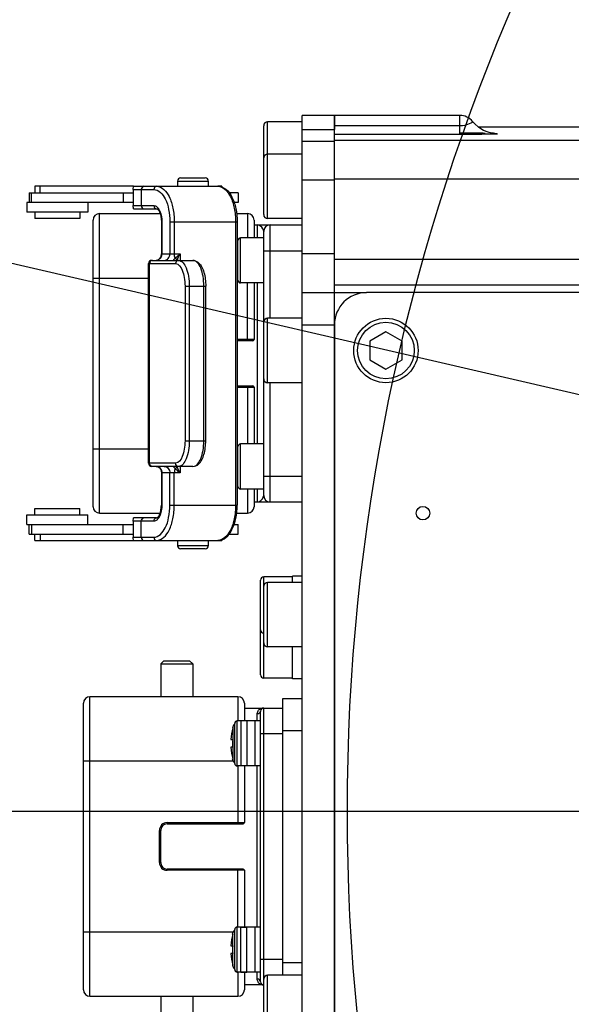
# Model space of a CAD drawing. Header units: millimetres. Extents: x 0 to 12486, y 0 to 8400.
# Tile 41 of 111: x 6069 to 6155, y 1956 to 2109. Entities that reach past the tile are written whole.
import ezdxf

# ---------------------------------------------------------------- set-up
doc = ezdxf.new("R2010")
doc.units = ezdxf.units.MM
doc.header["$LTSCALE"] = 653.4
doc.layers.get('0').update_dxf_attribs({"linetype": 'CONTINUOUS'})
for name, color, linetype in [('03__ASM_ALL_CURVES', 7, 'CONTINUOUS'), ('304103000046DXF_CONTINUOUS_LINE', 7, 'CONTINUOUS'), ('304105000066DXF_CONTINUOUS_LINE', 7, 'CONTINUOUS'), ('304105000241DXF_CONTINUOUS_LINE', 7, 'CONTINUOUS'), ('304105000483DXF_CONTINUOUS_LINE', 7, 'CONTINUOUS'), ('304106000002DXF_CONTINUOUS_LINE', 7, 'CONTINUOUS'), ('304110000234DXF_CONTINUOUS_LINE', 7, 'CONTINUOUS'), ('304204000093DXF_CONTINUOUS_LINE', 7, 'CONTINUOUS'), ('501023000017DXF_CONTINUOUS_LINE', 7, 'CONTINUOUS'), ('501023000027DXF_CONTINUOUS_LINE', 7, 'CONTINUOUS'), ('501023000069DXF_CONTINUOUS_LINE', 7, 'CONTINUOUS'), ('DRW0004_DXF_DIMENSION', 7, 'CONTINUOUS')]:
    doc.layers.add(name, color=color, linetype=linetype)
doc.styles.get("Standard").update_dxf_attribs({"font": 'txt', "width": 0.7})
doc.dimstyles.new('DIMSTYLE_1', dxfattribs={"dimtxt": 100, "dimasz": 60, "dimexe": 1.5, "dimexo": 0, "dimgap": 2.5, "dimtad": 0, "dimtih": 1, "dimtoh": 1, "dimdec": 1, "dimdsep": 46, "dimtxsty": 'Standard', "dimblk": '_FILLED', "dimblk1": '_FILLED', "dimblk2": '_FILLED', "dimcen": 0.09, "dimclrt": 5, "dimazin": 2, "dimtp": 0.5, "dimtm": 0.5, "dimtfac": 1, "dimtdec": 65535, "dimtofl": 0, "dimtmove": 0, "dimatfit": 3, "dimldrblk": '_FILLED', "dimfxl": 0, "dimtolj": 1, "dimarcsym": 0})
doc.dimstyles.new('DIMSTYLE_4', dxfattribs={"dimtxt": 100, "dimasz": 60, "dimexe": 1.5, "dimexo": 0, "dimtad": 1, "dimdsep": 46, "dimtxsty": 'Standard', "dimblk": '_FILLED', "dimblk1": '_FILLED', "dimblk2": '_FILLED', "dimcen": 0.09, "dimclrt": 5, "dimazin": 2, "dimtp": 0.8, "dimtm": 0.8, "dimtfac": 1, "dimtofl": 0, "dimtmove": 0, "dimatfit": 3, "dimldrblk": '_FILLED', "dimfxl": 0, "dimtolj": 1, "dimarcsym": 0})

# ---------------------------------------------------------------- blocks, each defined once
blk = doc.blocks.new('*D1')
at = {"layer": 'DRW0004_DXF_DIMENSION', "color": 2, "linetype": 'Continuous'}
for start, end in [(285.87612, 360), (193, 267.29739)]:
    blk.add_arc((6436.31, 1986.42), 862.67, start, end, dxfattribs=at)
for points in [[(7303.89, 1926.21), (7298.98, 1986.42), (7289.9, 1926.7)], [(5618.03, 1736.22), (5595.75, 1792.36), (5604.51, 1732.6)]]:
    blk.add_solid(points, dxfattribs=at)
at = {"layer": 'DRW0004_DXF_DIMENSION', "color": 5, "linetype": 'Continuous', "insert": (6533.97, 1179.3), "char_height": 100, "width": 276.6667, "attachment_point": 2, "line_spacing_factor": 0.9}
blk.add_mtext('167\\fgdt;{\\fgdt;~}', dxfattribs=at)
blk = doc.blocks.new('_FILLED')
at = {"color": 0, "linetype": 'ByBlock'}
blk.add_solid([(0, 0), (-1, 0.1167), (-1, -0.1167)], dxfattribs=at)
blk = doc.blocks.new('*D2')
at = {"layer": 'DRW0004_DXF_DIMENSION', "color": 2, "linetype": 'Continuous'}
for start, end in [(92.70261, 167), (0, 74.12388)]:
    blk.add_arc((6436.31, 1986.42), 862.67, start, end, dxfattribs=at)
for points in [[(5604.51, 2240.25), (5595.75, 2180.48), (5618.03, 2236.63)], [(7289.9, 2046.14), (7298.98, 1986.42), (7303.89, 2046.63)]]:
    blk.add_solid(points, dxfattribs=at)
at = {"layer": 'DRW0004_DXF_DIMENSION', "color": 5, "linetype": 'Continuous', "insert": (6533.97, 2893.55), "char_height": 100, "width": 276.6667, "attachment_point": 2, "line_spacing_factor": 0.9}
blk.add_mtext('167\\fgdt;{\\fgdt;~}', dxfattribs=at)
blk = doc.blocks.new('*D8')
at = {"layer": 'DRW0004_DXF_DIMENSION', "color": 2, "linetype": 'Continuous'}
for p, q in [((6436.31, 1986.42), (5322.28, 2896.33)), ((6057.42, 2295.89), (6057.42, 2295.89)), ((6057.42, 2295.89), (6436.31, 1986.42))]:
    blk.add_line(p, q, dxfattribs=at)
at = {"layer": 'DRW0004_DXF_DIMENSION', "color": 2, "linetype": 'Continuous', "xscale": 60, "yscale": 60, "zscale": 60, "rotation": 320.7594336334}
blk.add_blockref('_FILLED', (6057.42, 2295.89), dxfattribs=at)
at = {"layer": 'DRW0004_DXF_DIMENSION', "color": 5, "linetype": 'Continuous', "insert": (5780.85, 2683.18), "char_height": 100, "width": 490, "attachment_point": 3, "rotation": 320.7589, "line_spacing_factor": 0.9}
blk.add_mtext('R489.22', dxfattribs=at)

msp = doc.modelspace()

# ---------------------------------------------------------------- linework, layer by layer
at = {"color": 2, "linetype": 'Continuous'}
msp.add_line((6436.31, 1986.422), (4631.407, 2403.117), dxfattribs=at)
for radius in [489.216, 316]:
    msp.add_circle((6436.31, 1986.422), radius, dxfattribs=at)
at = {"layer": '03__ASM_ALL_CURVES', "color": 4, "linetype": 'Continuous'}
for p, q in [((6436.31, 1986.422), (4631.407, 2403.117)), ((4881.93, 1986.422), (8288.69, 1986.422))]:
    msp.add_line(p, q, dxfattribs=at)
for radius in [489.216, 316]:
    msp.add_circle((6436.31, 1986.422), radius, dxfattribs=at)
at = {"layer": '304103000046DXF_CONTINUOUS_LINE', "color": 7, "linetype": 'Continuous'}
for p, q in [((6118.31, 2066.459), (6118.31, 2094.422)), ((6137.81, 2094.422), (6118.31, 2094.422)), ((6140.617, 2092.655), (6159.31, 2092.655)), ((6118.31, 2066.922), (6123.31, 2066.922))]:
    msp.add_line(p, q, dxfattribs=at)
at = {"layer": '304103000046DXF_CONTINUOUS_LINE', "color": 9, "linetype": 'Continuous'}
for p, q in [((6137.81, 2091.462), (6137.81, 2094.422)), ((6137.81, 2092.807), (6118.31, 2092.807)), ((6137.81, 2091.462), (6118.31, 2091.462)), ((6236.929, 2090.525), (6118.31, 2090.525)), ((6233.908, 2084.526), (6118.31, 2084.526)), ((6188.31, 2072.075), (6118.31, 2072.075)), ((6186.491, 2068.075), (6118.31, 2068.075))]:
    msp.add_line(p, q, dxfattribs=at)
at = {"layer": '304103000046DXF_CONTINUOUS_LINE', "color": 7, "linetype": 'Continuous'}
msp.add_lwpolyline([(6142.981, 2091.647), (6143.043, 2091.643), (6143.019, 2091.646), (6142.729, 2091.689), (6142.187, 2091.823), (6141.484, 2092.101), (6140.737, 2092.55), (6140.042, 2093.161), (6139.766, 2093.479)], dxfattribs=at)
msp.add_arc((6137.81, 2091.922), 2.5, 38.51354, 90, dxfattribs=at)
at = {"layer": '304103000046DXF_CONTINUOUS_LINE', "color": 9, "linetype": 'Continuous'}
for points, knots in [([(6139.766, 2093.479), (6139.854, 2093.379), (6138.809, 2092.857), (6138.383, 2092.807), (6137.81, 2092.807)], [0, 0, 0, 0, 0.1882033, 1, 1, 1, 1]), ([(6137.81, 2091.719), (6138.179, 2091.719), (6139.493, 2091.716), (6140.806, 2091.706), (6141.75, 2091.687)], [0, 0, 0, 0, 0.2810121, 1, 1, 1, 1]), ([(6141.616, 2091.491), (6141.346, 2091.486), (6140.078, 2091.468), (6138.809, 2091.462), (6137.81, 2091.462)], [0, 0, 0, 0, 0.2127885, 1, 1, 1, 1]), ([(6142.978, 2091.654), (6143.188, 2091.645), (6144.468, 2091.459), (6142.279, 2091.503), (6141.616, 2091.491)], [0, 0, 0, 0, 0.2409483, 1, 1, 1, 1])]:
    msp.add_open_spline(points, degree=3, knots=knots, dxfattribs=at)
at = {"layer": '304105000066DXF_CONTINUOUS_LINE', "color": 7, "linetype": 'Continuous'}
for p, q in [((6111.81, 2021.922), (6111.81, 2022.872)), ((6113.31, 2022.872), (6111.81, 2022.872)), ((6111.81, 2006.972), (6111.81, 2011.922)), ((6113.31, 2006.972), (6111.81, 2006.972))]:
    msp.add_line(p, q, dxfattribs=at)
at = {"layer": '304105000241DXF_CONTINUOUS_LINE', "color": 7, "linetype": 'Continuous'}
for p, q in [((6183.31, 2066.922), (6123.31, 2066.922)), ((6118.31, 2061.922), (6118.31, 1910.922))]:
    msp.add_line(p, q, dxfattribs=at)
msp.add_circle((6132.06, 2032.672), 1.05, dxfattribs=at)
msp.add_arc((6123.31, 2061.922), 5, 90, 180, dxfattribs=at)
at = {"layer": '304105000483DXF_CONTINUOUS_LINE', "color": 7, "linetype": 'Continuous'}
for p, q in [((6118.31, 2094.422), (6113.31, 2094.422)), ((6113.31, 1878.422), (6113.31, 2094.421)), ((6118.31, 2094.421), (6118.31, 2092.24)), ((6113.31, 2090.422), (6118.31, 2090.422)), ((6118.31, 2068.679), (6118.31, 2087.488)), ((6113.31, 2066.922), (6118.31, 2066.922)), ((6118.31, 1906.385), (6118.31, 2066.459))]:
    msp.add_line(p, q, dxfattribs=at)
at = {"layer": '304105000483DXF_CONTINUOUS_LINE', "color": 9, "linetype": 'Continuous'}
for p, q in [((6113.31, 2092.24), (6118.31, 2092.24)), ((6113.31, 2084.422), (6118.31, 2084.422)), ((6118.31, 2072.922), (6113.31, 2072.922)), ((6113.31, 2061.922), (6118.31, 2061.922))]:
    msp.add_line(p, q, dxfattribs=at)
at = {"layer": '304106000002DXF_CONTINUOUS_LINE', "color": 9, "linetype": 'Continuous'}
for p, q in [((6081.81, 2032.672), (6081.81, 2079.172)), ((6104.81, 2079.172), (6104.81, 2075.422)), ((6080.81, 2069.172), (6089.436, 2069.172)), ((6103.199, 2069.172), (6103.31, 2069.172)), ((6104.81, 2059.422), (6104.81, 2068.422)), ((6105.81, 2059.622), (6103.199, 2059.622)), ((6103.199, 2052.222), (6105.81, 2052.222)), ((6104.81, 2052.422), (6104.81, 2043.422)), ((6080.81, 2042.672), (6089.436, 2042.672)), ((6103.199, 2042.672), (6103.31, 2042.672)), ((6104.81, 2036.422), (6104.81, 2032.672)), ((6080.31, 1957.672), (6080.31, 2004.172)), ((6103.31, 2004.172), (6103.31, 2000.422)), ((6102.622, 1994.172), (6079.31, 1994.172)), ((6103.31, 1993.422), (6103.31, 1984.422)), ((6092.31, 1984.622), (6092.31, 1984.422)), ((6092.31, 1984.622), (6104.31, 1984.622)), ((6091.11, 1978.422), (6091.11, 1983.422)), ((6091.11, 1983.422), (6091.31, 1983.422)), ((6091.11, 1978.422), (6091.31, 1978.422)), ((6092.31, 1977.222), (6092.31, 1977.422)), ((6104.31, 1977.222), (6092.31, 1977.222)), ((6103.31, 1968.422), (6103.31, 1977.422)), ((6079.31, 1967.672), (6102.622, 1967.672)), ((6103.31, 1961.422), (6103.31, 1957.672))]:
    msp.add_line(p, q, dxfattribs=at)
at = {"layer": '304106000002DXF_CONTINUOUS_LINE', "color": 7, "linetype": 'Continuous'}
for p, q in [((6081.81, 2079.172), (6091.223, 2079.172)), ((6103.121, 2079.172), (6104.81, 2079.172)), ((6080.81, 2033.672), (6080.81, 2078.172)), ((6105.81, 2078.172), (6105.81, 2075.422)), ((6105.81, 2068.422), (6105.81, 2059.622)), ((6105.61, 2059.422), (6103.199, 2059.422)), ((6103.199, 2052.422), (6105.61, 2052.422)), ((6105.81, 2052.222), (6105.81, 2043.422)), ((6105.81, 2036.422), (6105.81, 2033.672)), ((6081.81, 2032.672), (6091.223, 2032.672)), ((6103.121, 2032.672), (6104.81, 2032.672)), ((6103.31, 2004.172), (6080.31, 2004.172)), ((6079.31, 1958.672), (6079.31, 2003.172)), ((6104.31, 2003.172), (6104.31, 2000.422)), ((6104.31, 1993.422), (6104.31, 1984.622)), ((6092.31, 1984.422), (6104.11, 1984.422)), ((6091.31, 1978.422), (6091.31, 1983.422)), ((6104.11, 1977.422), (6092.31, 1977.422)), ((6104.31, 1977.222), (6104.31, 1968.422)), ((6104.31, 1961.422), (6104.31, 1958.672)), ((6080.31, 1957.672), (6103.31, 1957.672))]:
    msp.add_line(p, q, dxfattribs=at)
for centre, radius, start, end in [((6081.81, 2078.172), 1, 90, 180), ((6104.81, 2078.172), 1, 0, 90), ((6105.61, 2059.622), 0.2, 270, 360), ((6105.61, 2052.222), 0.2, 0, 90), ((6081.81, 2033.672), 1, 180, 270), ((6104.81, 2033.672), 1, 270, 360), ((6080.31, 2003.172), 1, 90, 180), ((6103.31, 2003.172), 1, 0, 90), ((6092.31, 1983.422), 1, 90, 180), ((6104.11, 1984.622), 0.2, 270, 360), ((6092.31, 1978.422), 1, 180, 270), ((6104.11, 1977.222), 0.2, 0, 90), ((6080.31, 1958.672), 1, 180, 270), ((6103.31, 1958.672), 1, 270, 360)]:
    msp.add_arc(centre, radius, start, end, dxfattribs=at)
at = {"layer": '304106000002DXF_CONTINUOUS_LINE', "color": 9, "linetype": 'Continuous'}
for centre, start, end in [((6092.31, 1983.422), 90, 180), ((6092.31, 1978.422), 180, 270)]:
    msp.add_arc(centre, 1.2, start, end, dxfattribs=at)
at = {"layer": '304110000234DXF_CONTINUOUS_LINE', "color": 7, "linetype": 'Continuous'}
for p, q in [((6091.81, 2009.772), (6091.31, 2009.272)), ((6091.31, 2009.272), (6091.31, 2004.172)), ((6091.31, 2009.272), (6096.31, 2009.272)), ((6091.81, 2009.772), (6095.81, 2009.772)), ((6095.81, 2009.772), (6096.31, 2009.272)), ((6096.31, 2009.272), (6096.31, 2004.172)), ((6110.31, 1960.922), (6110.31, 2003.922)), ((6110.31, 2003.922), (6113.31, 2003.922)), ((6104.31, 2002.422), (6110.31, 2002.422)), ((6106.81, 1959.922), (6106.81, 2001.922)), ((6102.535, 1999.493), (6102.486, 1999.322)), ((6104.71, 2000.422), (6103.781, 2000.422)), ((6106.01, 1993.422), (6106.01, 2000.422)), ((6106.81, 2000.422), (6106.01, 2000.422)), ((6102.486, 1999.322), (6102.507, 1999.322)), ((6102.2, 1997.522), (6102.507, 1997.522)), ((6102.507, 1996.322), (6102.2, 1996.322)), ((6102.535, 1994.35), (6102.486, 1994.522)), ((6102.507, 1994.522), (6102.486, 1994.522)), ((6104.71, 1993.422), (6103.781, 1993.422)), ((6106.81, 1993.422), (6106.01, 1993.422)), ((6102.486, 1967.322), (6102.535, 1967.493)), ((6103.781, 1968.422), (6104.71, 1968.422)), ((6106.01, 1961.422), (6106.01, 1968.422)), ((6106.81, 1968.422), (6106.01, 1968.422)), ((6102.486, 1967.322), (6102.507, 1967.322)), ((6102.2, 1965.522), (6102.507, 1965.522)), ((6102.507, 1964.322), (6102.2, 1964.322)), ((6102.486, 1962.522), (6102.535, 1962.35)), ((6102.507, 1962.522), (6102.486, 1962.522)), ((6103.781, 1961.422), (6104.71, 1961.422)), ((6106.81, 1961.422), (6106.01, 1961.422)), ((6107.31, 1959.422), (6104.31, 1959.422)), ((6091.31, 1957.672), (6091.31, 1952.572)), ((6096.31, 1957.672), (6096.31, 1952.572))]:
    msp.add_line(p, q, dxfattribs=at)
at = {"layer": '304110000234DXF_CONTINUOUS_LINE', "color": 9, "linetype": 'Continuous'}
for p, q in [((6106.31, 2000.422), (6106.31, 2001.499)), ((6107.31, 1960.322), (6107.31, 2002.422)), ((6102.535, 1999.493), (6102.535, 1994.35)), ((6103.781, 2000.422), (6103.781, 1993.422)), ((6104.71, 2000.422), (6104.71, 1993.422)), ((6110.31, 1998.422), (6106.81, 1998.422)), ((6110.31, 1998.922), (6113.31, 1998.922)), ((6106.31, 1968.422), (6106.31, 1993.422)), ((6102.535, 1962.35), (6102.535, 1967.493)), ((6103.781, 1961.422), (6103.781, 1968.422)), ((6104.71, 1961.422), (6104.71, 1968.422)), ((6106.81, 1963.422), (6110.31, 1963.422)), ((6110.31, 1962.922), (6113.31, 1962.922)), ((6106.31, 1960.345), (6106.31, 1961.422))]:
    msp.add_line(p, q, dxfattribs=at)
at = {"layer": '304110000234DXF_CONTINUOUS_LINE', "color": 7, "linetype": 'Continuous'}
for centre, radius, start, end in [((6107.31, 2001.922), 0.5, 90, 180), ((6103.781, 1999.122), 1.3, 139.03751, 163.39845), ((6111.16, 1996.922), 8.98, 164.49864, 176.16891), ((6111.16, 1996.922), 8.674, 176.0336, 183.9664), ((6111.16, 1996.922), 8.98, 183.83109, 195.50136), ((6103.781, 1994.722), 1.3, 196.60155, 220.96249), ((6103.781, 1967.122), 1.3, 139.03753, 163.39845), ((6111.16, 1964.922), 8.98, 164.49864, 176.16891), ((6111.16, 1964.922), 8.98, 183.83109, 195.50136), ((6111.16, 1964.922), 8.674, 176.0336, 183.9664), ((6103.781, 1962.722), 1.3, 196.60155, 220.96247), ((6107.31, 1959.922), 0.5, 180, 270)]:
    msp.add_arc(centre, radius, start, end, dxfattribs=at)
at = {"layer": '304110000234DXF_CONTINUOUS_LINE', "color": 9, "linetype": 'Continuous'}
for points, knots in [([(6106.31, 2001.499), (6106.31, 2001.569), (6106.34, 2001.82), (6106.486, 2002.05), (6106.623, 2002.169)], [0, 0, 0, 0, 0.2787855, 1, 1, 1, 1]), ([(6106.81, 2001.922), (6106.81, 2001.811), (6106.683, 2001.572), (6106.435, 2001.499), (6106.31, 2001.499)], [0, 0, 0, 0, 0.4706394, 1, 1, 1, 1]), ([(6106.81, 1959.922), (6106.81, 1960.033), (6106.683, 1960.272), (6106.435, 1960.345), (6106.31, 1960.345)], [0, 0, 0, 0, 0.4706398, 1, 1, 1, 1]), ([(6106.62, 1959.677), (6106.485, 1959.796), (6106.34, 1960.025), (6106.31, 1960.275), (6106.31, 1960.345)], [0, 0, 0, 0, 0.7212922, 1, 1, 1, 1])]:
    msp.add_open_spline(points, degree=3, knots=knots, dxfattribs=at)
for points in [[(6106.623, 2002.169), (6106.806, 2002.33), (6107.066, 2002.422), (6107.31, 2002.422)], [(6107.31, 1959.422), (6107.065, 1959.422), (6106.804, 1959.515), (6106.62, 1959.677)]]:
    msp.add_open_spline(points, degree=3, dxfattribs=at)
at = {"layer": '304204000093DXF_CONTINUOUS_LINE', "color": 7, "linetype": 'Continuous'}
for p, q in [((6093.91, 2084.222), (6093.91, 2083.422)), ((6094.41, 2084.722), (6098.21, 2084.722)), ((6098.71, 2084.222), (6098.71, 2083.422)), ((6070.858, 2082.422), (6070.858, 2080.922)), ((6070.858, 2082.422), (6087.049, 2082.422)), ((6071.758, 2083.422), (6071.758, 2082.422)), ((6072.58, 2083.422), (6071.758, 2083.422)), ((6087.109, 2083.422), (6072.58, 2083.422)), ((6087.049, 2082.922), (6087.049, 2080.422)), ((6087.109, 2083.422), (6100.199, 2083.422)), ((6100.806, 2083.422), (6100.199, 2083.422)), ((6100.81, 2083.422), (6100.806, 2083.422)), ((6100.81, 2083.422), (6100.81, 2083.305)), ((6103.336, 2082.422), (6101.926, 2082.422)), ((6103.337, 2082.422), (6103.337, 2080.922)), ((6070.508, 2080.922), (6070.508, 2079.422)), ((6085.47, 2080.922), (6070.508, 2080.922)), ((6080.008, 2080.922), (6080.008, 2079.422)), ((6087.049, 2080.922), (6085.47, 2080.922)), ((6103.336, 2080.922), (6102.709, 2080.922)), ((6080.008, 2079.422), (6070.508, 2079.422)), ((6071.758, 2079.422), (6071.758, 2078.422)), ((6078.758, 2079.422), (6078.758, 2078.422)), ((6087.109, 2079.922), (6090.673, 2079.922)), ((6078.758, 2078.422), (6071.758, 2078.422)), ((6091.423, 2077.922), (6091.423, 2072.922)), ((6103.199, 2077.922), (6103.199, 2033.922)), ((6105.81, 2077.422), (6113.31, 2077.422)), ((6107.31, 2062.322), (6107.31, 2076.422)), ((6089.436, 2040.422), (6089.436, 2071.422)), ((6089.937, 2071.922), (6096.328, 2071.922)), ((6098.308, 2043.922), (6098.308, 2067.922)), ((6107.31, 2035.422), (6107.31, 2053.522)), ((6096.328, 2039.922), (6089.937, 2039.922)), ((6091.423, 2038.922), (6091.423, 2033.922)), ((6071.758, 2032.422), (6071.758, 2033.422)), ((6071.758, 2033.422), (6078.757, 2033.422)), ((6078.758, 2032.422), (6078.758, 2033.422)), ((6105.81, 2034.422), (6113.31, 2034.422)), ((6070.508, 2030.922), (6070.508, 2032.422)), ((6070.508, 2032.422), (6080.008, 2032.422)), ((6080.008, 2030.922), (6080.008, 2032.422)), ((6090.673, 2031.922), (6087.109, 2031.922)), ((6070.508, 2030.922), (6085.47, 2030.922)), ((6070.858, 2029.422), (6070.858, 2030.922)), ((6085.47, 2030.922), (6087.049, 2030.922)), ((6087.049, 2031.422), (6087.049, 2028.922)), ((6102.709, 2030.922), (6103.336, 2030.922)), ((6103.337, 2029.422), (6103.337, 2030.922)), ((6070.858, 2029.422), (6071.253, 2029.422)), ((6071.253, 2029.422), (6087.049, 2029.422)), ((6071.758, 2028.422), (6071.758, 2029.422)), ((6100.81, 2028.422), (6100.81, 2028.539)), ((6101.926, 2029.422), (6103.336, 2029.422)), ((6071.758, 2028.422), (6100.81, 2028.422)), ((6093.91, 2028.422), (6093.91, 2027.622)), ((6098.21, 2027.122), (6094.41, 2027.122)), ((6098.71, 2028.422), (6098.71, 2027.622))]:
    msp.add_line(p, q, dxfattribs=at)
at = {"layer": '304204000093DXF_CONTINUOUS_LINE', "color": 9, "linetype": 'Continuous'}
for p, q in [((6093.91, 2084.222), (6098.71, 2084.222)), ((6071.253, 2080.922), (6071.253, 2082.422)), ((6072.58, 2082.422), (6072.58, 2083.422)), ((6085.47, 2082.422), (6085.47, 2080.922)), ((6087.049, 2082.922), (6090.24, 2082.922)), ((6088.275, 2082.922), (6088.275, 2080.422)), ((6100.806, 2083.306), (6100.806, 2083.422)), ((6087.049, 2080.422), (6090.24, 2080.422)), ((6091.49, 2077.922), (6091.423, 2077.922)), ((6091.49, 2077.922), (6091.49, 2072.922)), ((6092.74, 2077.922), (6092.74, 2072.922)), ((6092.74, 2077.922), (6103.199, 2077.922)), ((6093.423, 2077.922), (6093.423, 2072.922)), ((6102.949, 2077.922), (6102.949, 2033.922)), ((6106.31, 2077.422), (6106.31, 2075.422)), ((6108.31, 2062.922), (6108.31, 2077.422)), ((6091.423, 2072.922), (6094.317, 2072.922)), ((6094.317, 2072.922), (6094.317, 2071.922)), ((6107.31, 2073.422), (6113.31, 2073.422)), ((6089.436, 2071.422), (6093.61, 2071.422)), ((6089.577, 2040.422), (6089.577, 2071.422)), ((6106.31, 2068.422), (6106.31, 2043.422)), ((6095.089, 2067.922), (6095.089, 2043.922)), ((6095.089, 2067.922), (6098.308, 2067.922)), ((6095.753, 2067.922), (6095.753, 2043.922)), ((6098.019, 2043.922), (6098.019, 2067.922)), ((6108.31, 2034.422), (6108.31, 2052.922)), ((6095.089, 2043.922), (6098.308, 2043.922)), ((6093.61, 2040.422), (6089.436, 2040.422)), ((6094.317, 2039.922), (6094.317, 2038.922)), ((6094.317, 2038.922), (6091.423, 2038.922)), ((6091.49, 2038.922), (6091.49, 2033.922)), ((6092.74, 2033.922), (6092.74, 2038.922)), ((6093.423, 2033.922), (6093.423, 2038.922)), ((6107.31, 2038.422), (6113.31, 2038.422)), ((6106.31, 2036.422), (6106.31, 2034.422)), ((6091.49, 2033.922), (6091.423, 2033.922)), ((6092.74, 2033.922), (6103.199, 2033.922)), ((6071.253, 2030.922), (6071.253, 2029.422)), ((6085.47, 2029.422), (6085.47, 2030.922)), ((6090.24, 2031.422), (6087.049, 2031.422)), ((6088.275, 2028.922), (6088.275, 2031.422)), ((6072.58, 2029.422), (6072.58, 2028.422)), ((6087.049, 2028.922), (6090.24, 2028.922)), ((6100.806, 2028.538), (6100.806, 2028.422)), ((6098.71, 2027.622), (6093.91, 2027.622))]:
    msp.add_line(p, q, dxfattribs=at)
at = {"layer": '304204000093DXF_CONTINUOUS_LINE', "color": 7, "linetype": 'Continuous'}
for centre, radius, start, end in [((6094.41, 2084.222), 0.5, 90, 180), ((6098.21, 2084.222), 0.5, 0, 90), ((6108.31, 2076.422), 1, 90, 180), ((6090.202, 2072.922), 1.221, 345.62598, 0.01492), ((6089.936, 2071.422), 0.5, 90, 180), ((6089.936, 2040.422), 0.5, 180, 270), ((6108.31, 2035.422), 1, 180, 270), ((6094.41, 2027.622), 0.5, 180, 270), ((6098.21, 2027.622), 0.5, 270, 360)]:
    msp.add_arc(centre, radius, start, end, dxfattribs=at)
at = {"layer": '304204000093DXF_CONTINUOUS_LINE', "color": 9, "linetype": 'Continuous'}
for centre, radius, start, end in [((6089.788, 2079.154), 1.425, 39.68332, 42.77808), ((6090.342, 2072.922), 1.147, 344.3774, 0.00212), ((6096.025, 2071.319), 2.24, 162.94077, 164.41837), ((6096.02, 2040.524), 2.236, 195.59483, 197.03582), ((6089.788, 2032.69), 1.425, 317.22211, 320.31692)]:
    msp.add_arc(centre, radius, start, end, dxfattribs=at)
at = {"layer": '304204000093DXF_CONTINUOUS_LINE', "color": 7, "linetype": 'Continuous'}
for points, knots in [([(6087.049, 2082.922), (6087.049, 2083.046), (6087.079, 2083.161), (6087.064, 2083.422), (6087.109, 2083.422)], [0, 0, 0, 0, 0.7356666, 1, 1, 1, 1]), ([(6100.199, 2083.422), (6100.642, 2083.422), (6101.601, 2083.006), (6102.511, 2081.669), (6103.074, 2079.922), (6103.199, 2078.61), (6103.199, 2077.922)], [0, 0, 0, 0, 0.1955099, 0.4230215, 0.6962473, 1, 1, 1, 1]), ([(6087.109, 2079.922), (6087.064, 2079.922), (6087.079, 2080.183), (6087.049, 2080.298), (6087.049, 2080.422)], [0, 0, 0, 0, 0.2643486, 1, 1, 1, 1]), ([(6090.673, 2079.922), (6090.733, 2079.922), (6090.933, 2079.784), (6091.317, 2079.151), (6091.423, 2078.441), (6091.423, 2077.922)], [0, 0, 0, 0, 0.0816124, 0.2987247, 1, 1, 1, 1]), ([(6090.624, 2071.922), (6090.702, 2071.922), (6091.064, 2071.99), (6091.315, 2072.347), (6091.385, 2072.619)], [0, 0, 0, 0, 0.2192508, 1, 1, 1, 1]), ([(6096.328, 2071.922), (6096.645, 2071.922), (6097.518, 2071.48), (6098.151, 2069.916), (6098.308, 2068.641), (6098.308, 2067.922)], [0, 0, 0, 0, 0.1976942, 0.5512078, 1, 1, 1, 1]), ([(6096.328, 2039.922), (6096.645, 2039.922), (6097.518, 2040.364), (6098.151, 2041.928), (6098.308, 2043.202), (6098.308, 2043.922)], [0, 0, 0, 0, 0.1976942, 0.5512078, 1, 1, 1, 1]), ([(6090.624, 2039.922), (6090.826, 2039.922), (6091.285, 2039.664), (6091.423, 2039.179), (6091.423, 2038.922)], [0, 0, 0, 0, 0.4404722, 1, 1, 1, 1]), ([(6090.673, 2031.922), (6090.733, 2031.922), (6090.933, 2032.06), (6091.317, 2032.693), (6091.423, 2033.402), (6091.423, 2033.922)], [0, 0, 0, 0, 0.0816124, 0.2987247, 1, 1, 1, 1]), ([(6100.199, 2028.422), (6100.642, 2028.422), (6101.601, 2028.837), (6102.511, 2030.174), (6103.074, 2031.922), (6103.199, 2033.234), (6103.199, 2033.922)], [0, 0, 0, 0, 0.1955099, 0.4230215, 0.6962473, 1, 1, 1, 1]), ([(6087.049, 2031.422), (6087.049, 2031.546), (6087.079, 2031.661), (6087.064, 2031.922), (6087.109, 2031.922)], [0, 0, 0, 0, 0.7356514, 1, 1, 1, 1]), ([(6087.109, 2028.422), (6087.064, 2028.422), (6087.079, 2028.683), (6087.049, 2028.798), (6087.049, 2028.922)], [0, 0, 0, 0, 0.2643334, 1, 1, 1, 1])]:
    msp.add_open_spline(points, degree=3, knots=knots, dxfattribs=at)
at = {"layer": '304204000093DXF_CONTINUOUS_LINE', "color": 9, "linetype": 'Continuous'}
for points in [[(6088.708, 2083.422), (6088.488, 2083.422), (6088.275, 2083.142), (6088.275, 2082.922)], [(6090.673, 2083.422), (6090.452, 2083.422), (6090.24, 2083.142), (6090.24, 2082.922)], [(6088.275, 2080.422), (6088.275, 2080.201), (6088.488, 2079.922), (6088.708, 2079.922)], [(6090.24, 2080.422), (6090.24, 2080.201), (6090.452, 2079.922), (6090.673, 2079.922)], [(6093.56, 2072.233), (6093.46, 2072.445), (6093.423, 2072.688), (6093.423, 2072.922)], [(6093.883, 2071.976), (6093.985, 2072.308), (6094.144, 2072.622), (6094.317, 2072.922)], [(6089.857, 2071.883), (6089.693, 2071.808), (6089.577, 2071.602), (6089.577, 2071.422)], [(6093.364, 2072.051), (6093.398, 2072.134), (6093.481, 2072.192), (6093.56, 2072.233)], [(6093.56, 2072.233), (6093.657, 2072.188), (6093.782, 2072.129), (6093.803, 2072.024)], [(6089.857, 2039.961), (6089.693, 2040.035), (6089.577, 2040.242), (6089.577, 2040.422)], [(6093.56, 2039.61), (6093.46, 2039.399), (6093.423, 2039.156), (6093.423, 2038.922)], [(6093.56, 2039.61), (6093.657, 2039.656), (6093.782, 2039.715), (6093.803, 2039.82)], [(6094.317, 2038.922), (6094.144, 2039.223), (6093.984, 2039.537), (6093.883, 2039.869)], [(6088.275, 2031.422), (6088.275, 2031.642), (6088.488, 2031.922), (6088.708, 2031.922)], [(6090.24, 2031.422), (6090.24, 2031.642), (6090.452, 2031.922), (6090.673, 2031.922)], [(6088.275, 2028.922), (6088.275, 2028.701), (6088.488, 2028.422), (6088.708, 2028.422)], [(6090.24, 2028.922), (6090.24, 2028.701), (6090.452, 2028.422), (6090.673, 2028.422)]]:
    msp.add_open_spline(points, degree=3, dxfattribs=at)
for points, knots in [([(6090.24, 2082.922), (6091.005, 2082.922), (6092.09, 2081.629), (6092.61, 2079.792), (6092.74, 2078.563), (6092.74, 2077.922)], [0, 0, 0, 0, 0.3871995, 0.6756637, 1, 1, 1, 1]), ([(6090.673, 2083.422), (6091.515, 2083.422), (6092.708, 2082), (6093.28, 2079.98), (6093.423, 2078.627), (6093.423, 2077.922)], [0, 0, 0, 0, 0.3871994, 0.67566, 1, 1, 1, 1]), ([(6100.199, 2083.422), (6101.041, 2083.422), (6102.234, 2082), (6102.806, 2079.98), (6102.949, 2078.627), (6102.949, 2077.922)], [0, 0, 0, 0, 0.3871994, 0.67566, 1, 1, 1, 1]), ([(6090.24, 2080.422), (6090.401, 2080.422), (6090.628, 2080.323), (6090.79, 2080.168), (6090.834, 2080.122)], [0, 0, 0, 0, 0.7171182, 1, 1, 1, 1]), ([(6090.884, 2080.064), (6090.901, 2080.044), (6090.933, 2080.003), (6090.963, 2079.961), (6090.978, 2079.939)], [0, 0, 0, 0, 0.4918536, 1, 1, 1, 1]), ([(6090.978, 2079.939), (6091.063, 2079.814), (6091.386, 2079.189), (6091.49, 2078.47), (6091.49, 2077.922)], [0, 0, 0, 0, 0.2157803, 1, 1, 1, 1]), ([(6107.31, 2076.422), (6107.31, 2076.56), (6107.146, 2077.037), (6106.667, 2077.422), (6106.31, 2077.422)], [0, 0, 0, 0, 0.2785261, 1, 1, 1, 1]), ([(6091.874, 2071.922), (6092.1, 2071.922), (6092.585, 2072.171), (6092.74, 2072.671), (6092.74, 2072.922)], [0, 0, 0, 0, 0.4746843, 1, 1, 1, 1]), ([(6093.56, 2072.233), (6093.607, 2072.29), (6093.841, 2072.54), (6094.105, 2072.759), (6094.317, 2072.922)], [0, 0, 0, 0, 0.2163266, 1, 1, 1, 1]), ([(6090.03, 2071.922), (6090.001, 2071.922), (6089.941, 2071.915), (6089.884, 2071.896), (6089.857, 2071.883)], [0, 0, 0, 0, 0.4940686, 1, 1, 1, 1]), ([(6091.447, 2072.613), (6091.42, 2072.515), (6091.278, 2072.17), (6090.895, 2071.922), (6090.624, 2071.922)], [0, 0, 0, 0, 0.2726395, 1, 1, 1, 1]), ([(6093.461, 2071.923), (6093.428, 2071.925), (6093.349, 2071.941), (6093.352, 2072.023), (6093.364, 2072.051)], [0, 0, 0, 0, 0.5195247, 1, 1, 1, 1]), ([(6094.063, 2071.922), (6093.945, 2071.922), (6093.695, 2071.803), (6093.61, 2071.548), (6093.61, 2071.422)], [0, 0, 0, 0, 0.4826444, 1, 1, 1, 1]), ([(6093.61, 2071.422), (6094.098, 2071.422), (6094.72, 2070.452), (6095.012, 2069.23), (6095.089, 2068.37), (6095.089, 2067.922)], [0, 0, 0, 0, 0.3671852, 0.6629872, 1, 1, 1, 1]), ([(6093.803, 2072.024), (6093.806, 2072.011), (6093.807, 2071.984), (6093.798, 2071.959), (6093.792, 2071.946)], [0, 0, 0, 0, 0.476347, 1, 1, 1, 1]), ([(6094.063, 2071.922), (6094.621, 2071.922), (6095.332, 2070.814), (6095.665, 2069.417), (6095.753, 2068.434), (6095.753, 2067.922)], [0, 0, 0, 0, 0.3671852, 0.662981, 1, 1, 1, 1]), ([(6098.019, 2067.922), (6098.019, 2068.434), (6097.931, 2069.417), (6097.598, 2070.814), (6096.886, 2071.922), (6096.328, 2071.922)], [0, 0, 0, 0, 0.337019, 0.6328148, 1, 1, 1, 1]), ([(6095.089, 2043.922), (6095.089, 2043.474), (6095.012, 2042.614), (6094.72, 2041.391), (6094.098, 2040.422), (6093.61, 2040.422)], [0, 0, 0, 0, 0.3370128, 0.6328148, 1, 1, 1, 1]), ([(6095.753, 2043.922), (6095.753, 2043.41), (6095.665, 2042.427), (6095.332, 2041.03), (6094.621, 2039.922), (6094.063, 2039.922)], [0, 0, 0, 0, 0.337019, 0.6328148, 1, 1, 1, 1]), ([(6096.328, 2039.922), (6096.886, 2039.922), (6097.598, 2041.03), (6097.931, 2042.427), (6098.019, 2043.41), (6098.019, 2043.922)], [0, 0, 0, 0, 0.3671852, 0.662981, 1, 1, 1, 1]), ([(6090.03, 2039.922), (6090.001, 2039.922), (6089.941, 2039.929), (6089.884, 2039.948), (6089.857, 2039.961)], [0, 0, 0, 0, 0.4940686, 1, 1, 1, 1]), ([(6090.624, 2039.922), (6090.85, 2039.922), (6091.335, 2039.673), (6091.49, 2039.172), (6091.49, 2038.922)], [0, 0, 0, 0, 0.4746843, 1, 1, 1, 1]), ([(6091.874, 2039.922), (6092.1, 2039.922), (6092.585, 2039.673), (6092.74, 2039.172), (6092.74, 2038.922)], [0, 0, 0, 0, 0.4746843, 1, 1, 1, 1]), ([(6093.56, 2039.61), (6093.477, 2039.654), (6093.347, 2039.726), (6093.358, 2039.906), (6093.43, 2039.919), (6093.461, 2039.921)], [0, 0, 0, 0, 0.6143091, 0.7936559, 1, 1, 1, 1]), ([(6094.317, 2038.922), (6094.242, 2038.98), (6093.976, 2039.193), (6093.717, 2039.42), (6093.56, 2039.61)], [0, 0, 0, 0, 0.2781844, 1, 1, 1, 1]), ([(6094.063, 2039.922), (6093.945, 2039.922), (6093.695, 2040.041), (6093.61, 2040.296), (6093.61, 2040.422)], [0, 0, 0, 0, 0.4826444, 1, 1, 1, 1]), ([(6093.803, 2039.82), (6093.806, 2039.832), (6093.807, 2039.859), (6093.798, 2039.885), (6093.792, 2039.898)], [0, 0, 0, 0, 0.4763506, 1, 1, 1, 1]), ([(6106.31, 2034.422), (6106.422, 2034.422), (6106.908, 2034.538), (6107.31, 2035.04), (6107.31, 2035.422)], [0, 0, 0, 0, 0.2266848, 1, 1, 1, 1]), ([(6090.24, 2028.922), (6091.005, 2028.922), (6092.09, 2030.214), (6092.61, 2032.051), (6092.74, 2033.281), (6092.74, 2033.922)], [0, 0, 0, 0, 0.3871995, 0.6756637, 1, 1, 1, 1]), ([(6090.673, 2028.422), (6091.515, 2028.422), (6092.708, 2029.844), (6093.28, 2031.864), (6093.423, 2033.217), (6093.423, 2033.922)], [0, 0, 0, 0, 0.3871994, 0.67566, 1, 1, 1, 1]), ([(6091.49, 2033.922), (6091.49, 2033.728), (6091.448, 2033.034), (6091.263, 2032.322), (6090.978, 2031.905)], [0, 0, 0, 0, 0.2778892, 1, 1, 1, 1]), ([(6102.949, 2033.922), (6102.949, 2033.217), (6102.806, 2031.864), (6102.234, 2029.844), (6101.041, 2028.422), (6100.199, 2028.422)], [0, 0, 0, 0, 0.32434, 0.6128006, 1, 1, 1, 1]), ([(6090.834, 2031.722), (6090.79, 2031.675), (6090.628, 2031.521), (6090.401, 2031.422), (6090.24, 2031.422)], [0, 0, 0, 0, 0.2828821, 1, 1, 1, 1]), ([(6090.978, 2031.905), (6090.963, 2031.883), (6090.933, 2031.841), (6090.901, 2031.8), (6090.884, 2031.78)], [0, 0, 0, 0, 0.5081462, 1, 1, 1, 1])]:
    msp.add_open_spline(points, degree=3, knots=knots, dxfattribs=at)
at = {"layer": '501023000017DXF_CONTINUOUS_LINE', "color": 9, "linetype": 'Continuous'}
for p, q in [((6107.31, 2021.322), (6107.31, 2022.782)), ((6107.31, 2007.062), (6107.31, 2012.522))]:
    msp.add_line(p, q, dxfattribs=at)
at = {"layer": '501023000017DXF_CONTINUOUS_LINE', "color": 7, "linetype": 'Continuous'}
for p, q in [((6111.81, 2022.782), (6107.31, 2022.782)), ((6106.81, 2014.562), (6106.81, 2022.282)), ((6106.81, 2007.562), (6106.81, 2014.562)), ((6111.81, 2007.062), (6107.31, 2007.062))]:
    msp.add_line(p, q, dxfattribs=at)
for centre, start, end in [((6107.31, 2022.282), 90, 180), ((6107.31, 2014.562), 180, 270), ((6107.31, 2007.562), 180, 270)]:
    msp.add_arc(centre, 0.5, start, end, dxfattribs=at)
at = {"layer": '501023000027DXF_CONTINUOUS_LINE', "color": 7, "linetype": 'Continuous'}
for p, q in [((6107.31, 2087.822), (6107.31, 2092.822)), ((6113.31, 2093.422), (6107.91, 2093.422)), ((6113.31, 2088.422), (6107.91, 2088.422)), ((6107.31, 2079.022), (6107.31, 2087.822)), ((6113.31, 2078.422), (6107.91, 2078.422)), ((6107.31, 2053.522), (6107.31, 2062.322)), ((6113.31, 2062.922), (6107.91, 2062.922)), ((6126.31, 2060.809), (6123.81, 2059.365)), ((6128.81, 2059.365), (6126.31, 2060.809)), ((6123.81, 2059.365), (6123.81, 2056.478)), ((6128.81, 2056.478), (6128.81, 2059.365)), ((6123.81, 2056.478), (6126.31, 2055.035)), ((6126.31, 2055.035), (6128.81, 2056.478)), ((6113.31, 2052.922), (6107.91, 2052.922)), ((6107.31, 2012.522), (6107.31, 2021.322)), ((6113.31, 2021.922), (6107.91, 2021.922)), ((6113.31, 2011.922), (6107.91, 2011.922)), ((6107.31, 1951.522), (6107.31, 1960.322)), ((6113.31, 1960.922), (6107.91, 1960.922))]:
    msp.add_line(p, q, dxfattribs=at)
at = {"layer": '501023000027DXF_CONTINUOUS_LINE', "color": 9, "linetype": 'Continuous'}
for p, q in [((6107.91, 2088.422), (6107.91, 2093.422)), ((6107.91, 2078.422), (6107.91, 2088.422)), ((6107.91, 2052.922), (6107.91, 2062.922)), ((6107.91, 2011.922), (6107.91, 2021.922)), ((6107.91, 1950.922), (6107.91, 1960.922))]:
    msp.add_line(p, q, dxfattribs=at)
at = {"layer": '501023000027DXF_CONTINUOUS_LINE', "color": 7, "linetype": 'Continuous'}
msp.add_circle((6126.31, 2057.922), 5, dxfattribs=at)
at = {"layer": '501023000027DXF_CONTINUOUS_LINE', "color": 9, "linetype": 'Continuous'}
msp.add_circle((6126.31, 2057.922), 4.4, dxfattribs=at)
at = {"layer": '501023000027DXF_CONTINUOUS_LINE', "color": 7, "linetype": 'Continuous'}
for centre, start, end in [((6107.91, 2092.822), 90, 180), ((6107.91, 2087.822), 90, 180), ((6107.91, 2079.022), 180, 270), ((6107.91, 2062.322), 90, 180), ((6107.91, 2053.522), 180, 270), ((6107.91, 2021.322), 90, 180), ((6107.91, 2012.522), 180, 270), ((6107.91, 1960.322), 90, 180)]:
    msp.add_arc(centre, 0.6, start, end, dxfattribs=at)
at = {"layer": '501023000069DXF_CONTINUOUS_LINE', "color": 7, "linetype": 'Continuous'}
for p, q in [((6103.31, 2068.822), (6103.31, 2075.022)), ((6107.31, 2075.422), (6103.71, 2075.422)), ((6107.31, 2068.422), (6103.71, 2068.422)), ((6103.31, 2036.822), (6103.31, 2043.022)), ((6107.31, 2043.422), (6103.71, 2043.422)), ((6107.31, 2036.422), (6103.71, 2036.422)), ((6102.81, 1993.822), (6102.81, 2000.022)), ((6106.81, 2000.422), (6103.21, 2000.422)), ((6106.81, 1993.422), (6103.21, 1993.422)), ((6102.81, 1961.822), (6102.81, 1968.022)), ((6106.81, 1968.422), (6103.21, 1968.422)), ((6106.81, 1961.422), (6103.21, 1961.422))]:
    msp.add_line(p, q, dxfattribs=at)
at = {"layer": '501023000069DXF_CONTINUOUS_LINE', "color": 9, "linetype": 'Continuous'}
for p, q in [((6103.71, 2068.422), (6103.71, 2075.422)), ((6103.71, 2036.422), (6103.71, 2043.422)), ((6103.21, 1993.422), (6103.21, 2000.422)), ((6103.21, 1961.422), (6103.21, 1968.422))]:
    msp.add_line(p, q, dxfattribs=at)
at = {"layer": '501023000069DXF_CONTINUOUS_LINE', "color": 7, "linetype": 'Continuous'}
for centre, start, end in [((6103.71, 2075.022), 90, 180), ((6103.71, 2068.822), 180, 270), ((6103.71, 2043.022), 90, 180), ((6103.71, 2036.822), 180, 270), ((6103.21, 2000.022), 90, 180), ((6103.21, 1993.822), 180, 270), ((6103.21, 1968.022), 90, 180), ((6103.21, 1961.822), 180, 270)]:
    msp.add_arc(centre, 0.4, start, end, dxfattribs=at)

# ---------------------------------------------------------------- dimensions: what is measured, and where the dimension line sits
at = {"layer": 'DRW0004_DXF_DIMENSION', "color": 2, "linetype": 'Continuous'}
dim = msp.add_radius_dim(center=(6436.31, 1986.422), mpoint=(6057.417, 2295.893), text='R<>', dimstyle='DIMSTYLE_4', override={"dimpost": '<>'}, dxfattribs=at)
dim.commit()
dim.dimension.update_dxf_attribs({"geometry": '*D8', "text_midpoint": (5559.475, 2799.438), "dimtype": 164})
for base, line1, line2, picture, middle in [((6533.967, 2843.545), ((7290.352, 1986.422), (7298.979, 1986.422)), ((5604.157, 2178.54), (5595.752, 2180.48)), '*D2', (6533.967, 2843.545)), ((6533.967, 1129.298), ((5604.157, 1794.304), (5595.752, 1792.364)), ((7290.352, 1986.422), (7298.979, 1986.422)), '*D1', (6533.967, 1129.298))]:
    dim = msp.add_angular_dim_2l(base=base, line1=line1, line2=line2, dimstyle='DIMSTYLE_1', dxfattribs=at)
    dim.commit()
    dim.dimension.update_dxf_attribs({"geometry": picture, "text_midpoint": middle, "dimtype": 162})

doc.saveas('drawing.dxf')
